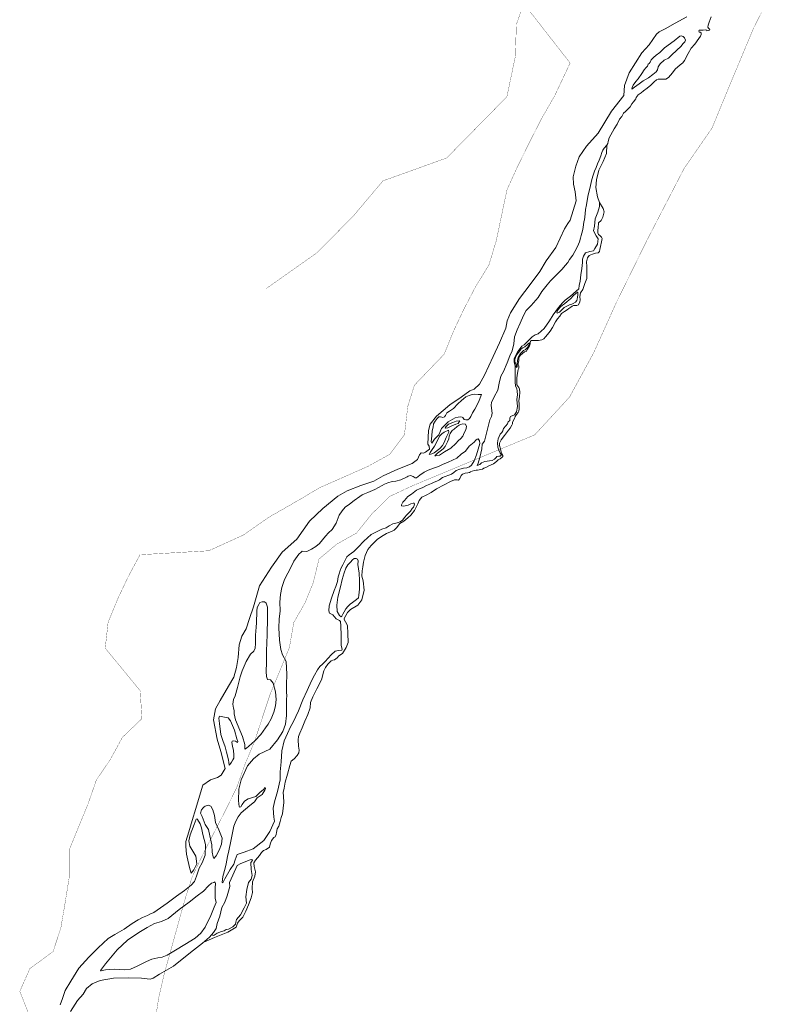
# Model space of a CAD drawing. Header units: metres. Extents: x 347609 to 404409, y 8547781 to 8605413.
# Tile 12 of 38: x 366695 to 368233, y 8555610 to 8557588. Entities that reach past the tile are written whole.
import ezdxf

# ---------------------------------------------------------------- set-up
doc = ezdxf.new("R2010")
doc.units = ezdxf.units.M
doc.layers.add('01. RIO', color=7, linetype='Continuous', lineweight=5, true_color=0x2776bb)
doc.layers.add('PREDIOS INSCRITOS EN LA BASE GRAFICA REGISTRAL (HUAURA) NOMBRE', color=7, linetype='Continuous', true_color=0xfffff0)

# ---------------------------------------------------------------- blocks, each defined once
blk = doc.blocks.new('REIORORI')
at = {"layer": '01. RIO', "color": 152, "lineweight": 15, "true_color": 0x2776bb, "flags": 128}
for points in [[(367859.7, 8557220.7), (367859.7, 8557212.7), (367856.7, 8557201.3), (367851.4, 8557188), (367849.8, 8557173.3), (367847.8, 8557163.5), (367853.1, 8557153.9), (367857.1, 8557147.4), (367856.1, 8557136.6), (367850.6, 8557128.1), (367848.2, 8557123.4), (367840.6, 8557122.4), (367831.9, 8557119.4), (367827.9, 8557113.1), (367825.9, 8557106.9), (367826.1, 8557100.1), (367824.8, 8557087.8), (367822.6, 8557075.1), (367821.1, 8557062.5), (367819.5, 8557053.8), (367818.3, 8557046.9), (367813.2, 8557042.8), (367801.9, 8557032.5), (367790.9, 8557024.4), (367785.5, 8557018.8), (367777.4, 8557009.4), (367767.2, 8556995.3), (367759.9, 8556983.1), (367749.2, 8556967.4), (367736.5, 8556956.5), (367730.9, 8556954.7), (367724.7, 8556951.1), (367717.8, 8556944.1), (367708.4, 8556934.7), (367703.8, 8556931.9), (367696.1, 8556921.1), (367688.7, 8556907.5), (367688.3, 8556900.4), (367689.4, 8556897.1), (367690.4, 8556892), (367690.3, 8556884.4), (367690.5, 8556868.6), (367690.4, 8556860.1), (367691.4, 8556852), (367693.7, 8556847.3), (367694.8, 8556841.5), (367695.1, 8556834.4), (367694.2, 8556825), (367695.2, 8556811.1), (367693.1, 8556800.1), (367689.4, 8556793.9), (367681.5, 8556790.9), (367679.7, 8556787.3), (367680.1, 8556782.5), (367676.6, 8556780.4), (367674.9, 8556776.2), (367672.1, 8556772.1), (367667.3, 8556766.8), (367665.8, 8556761.9), (367663.9, 8556758.5), (367660.3, 8556755.3), (367656.2, 8556745.8), (367655.3, 8556738.1), (367655.9, 8556729.2), (367658, 8556723.1), (367660.7, 8556717.2), (367662.4, 8556714.5), (367662.4, 8556712.8), (367660.6, 8556711.4), (367657.9, 8556711.1), (367654, 8556710.5), (367652.2, 8556708.7), (367649.1, 8556705.4), (367644.5, 8556702.2), (367639.3, 8556701.9), (367629.7, 8556700.5), (367623.3, 8556697.7), (367619.8, 8556694.4), (367614.5, 8556692.3), (367616.6, 8556697.2), (367619.7, 8556708.7), (367623.4, 8556725.7), (367624.4, 8556735.3), (367629.3, 8556741.5), (367633.8, 8556759.9), (367639.8, 8556784.1), (367642.8, 8556790.7), (367644.5, 8556797.5), (367643, 8556807.7), (367642.4, 8556813.6), (367643, 8556819), (367648.4, 8556830.4), (367655.5, 8556843.8), (367658.6, 8556858), (367661.5, 8556871.5), (367667, 8556881.2), (367674.8, 8556898.6), (367680, 8556912.6), (367684.3, 8556923), (367687.8, 8556936.5), (367689.6, 8556950.5), (367694.7, 8556965), (367700.7, 8556978), (367707.4, 8556993.7), (367712.8, 8557003.8), (367722.8, 8557013.6), (367736.8, 8557030), (367744.1, 8557041.7), (367754.8, 8557055.1), (367761.6, 8557063), (367768.5, 8557070), (367776.5, 8557078), (367784.7, 8557086.6), (367791.3, 8557094.2), (367796.3, 8557100), (367799.9, 8557105.9), (367806.3, 8557115.1), (367810.6, 8557122.5), (367815.5, 8557132.3), (367819.6, 8557141.8), (367821.9, 8557148.9), (367823, 8557154.3), (367824.3, 8557159.2), (367826.6, 8557166.2), (367828.2, 8557175.6), (367828.6, 8557181.6), (367829.7, 8557185.7), (367831.5, 8557198.1), (367832.2, 8557206.3), (367833.8, 8557216), (367835, 8557224.3), (367837, 8557236.3), (367840.3, 8557248.5), (367841.7, 8557254.7), (367844.9, 8557266.6), (367847.3, 8557275.5), (367850.2, 8557283.3), (367853.1, 8557290.9), (367856.3, 8557298), (367859.3, 8557305.5), (367862.4, 8557314.2), (367864.8, 8557320.9), (367866.9, 8557326), (367869.4, 8557329.7), (367874.8, 8557335.5), (367876.9, 8557338.8), (367877.5, 8557343.1), (367879.7, 8557350.4), (367882.8, 8557356.2), (367889.5, 8557368.3), (367895.2, 8557378), (367900.3, 8557387.9), (367904.7, 8557393.4), (367908.5, 8557399.7), (367912.4, 8557403.4), (367915.5, 8557407), (367921.3, 8557412.9), (367925, 8557418.7), (367928.5, 8557422.7), (367932.8, 8557428.5), (367933.7, 8557431.6), (367938, 8557437), (367943.6, 8557440.7), (367948.5, 8557444.6), (367955.6, 8557450.5), (367962.8, 8557456.5), (367969.8, 8557462.7), (367974.3, 8557467.2), (367977.8, 8557468.4), (367993.3, 8557468.4), (367998.4, 8557471.8), (368006.7, 8557481), (368012.1, 8557488.3), (368021.8, 8557496.8), (368027.2, 8557500.8), (368030.8, 8557505.8), (368037.8, 8557520), (368044.3, 8557530.6), (368051.4, 8557538.7), (368059.6, 8557550.2), (368063, 8557554.5), (368064.3, 8557558.3), (368064.1, 8557561.2), (368062, 8557562.4), (368060.5, 8557562.9), (368059.5, 8557565.5), (368060.2, 8557566.4), (368064.4, 8557566.4), (368068.5, 8557566.9), (368073.9, 8557567.2), (368075.4, 8557566.4), (368075.8, 8557565.6), (368078.4, 8557566.1), (368081.1, 8557566.6), (368081.6, 8557567.9), (368079.2, 8557570.9), (368077.5, 8557572.5), (368078.4, 8557576.9), (368080.5, 8557582.6), (368084.1, 8557593.4)], [(366776.6, 8555609.4), (366781.6, 8555622.1), (366786.4, 8555637.7), (366797.8, 8555656.8), (366808.5, 8555674.4), (366814.4, 8555682.7), (366834.1, 8555704.8), (366852.9, 8555723.6), (366872.9, 8555742.4), (366886.8, 8555750.5), (366905.2, 8555761.3), (366921.3, 8555772.2), (366933.4, 8555780.2), (366942.2, 8555784.6), (366952.3, 8555788.7), (366956.8, 8555791.4), (366964.7, 8555794.7), (366978.1, 8555803.7), (366991.6, 8555813.2), (367010.6, 8555827.4), (367026.4, 8555838.9), (367040, 8555849.4), (367046.2, 8555857.1), (367050.3, 8555867.6), (367055.8, 8555883.4), (367062, 8555894.5), (367068.2, 8555909.5), (367068.6, 8555930.9), (367063.5, 8555951.5), (367060.7, 8555964.4), (367057.7, 8555972.5), (367052.8, 8555981.3), (367052.1, 8555982.8), (367049.8, 8555982.4), (367046.1, 8555971.2), (367037.8, 8555950.7), (367034.8, 8555938.7), (367037.4, 8555927.8), (367049.4, 8555907.6), (367051.1, 8555892.4), (367045.3, 8555880.4), (367039.7, 8555873.8), (367037.4, 8555882.3), (367033.1, 8555899.9), (367030.5, 8555911.9), (367029, 8555927.5), (367029.4, 8555937.1), (367034.8, 8555956.4), (367042.1, 8555979.2), (367048.9, 8556003.2), (367060.3, 8556041.5), (367063.5, 8556050.1), (367078.7, 8556061), (367092.8, 8556066), (367099.9, 8556070.2), (367108.3, 8556083.5), (367099.2, 8556117.8), (367091.7, 8556142.5), (367084.8, 8556181.3), (367088.9, 8556204), (367098.2, 8556220.1), (367115.1, 8556249.1), (367125.4, 8556267.3), (367130.9, 8556286.5), (367133.9, 8556306.8), (367136.4, 8556332.3), (367141.9, 8556349.8), (367150.1, 8556364.2), (367157.3, 8556384.9), (367165.2, 8556408.6), (367177.3, 8556450.6), (367201, 8556488), (367222.6, 8556518.6), (367251.9, 8556544.5), (367277.7, 8556580.5), (367304.5, 8556606.3), (367334.5, 8556631.1), (367353, 8556641.4), (367380.8, 8556652.4), (367406.6, 8556661), (367425.6, 8556671.7), (367454.8, 8556685.1), (367483.4, 8556696.2), (367494.4, 8556704.4), (367498.2, 8556713.7), (367501.7, 8556718), (367506.6, 8556717.3), (367510.3, 8556719), (367518.6, 8556725.5), (367517.9, 8556731), (367515.2, 8556735.2), (367516.2, 8556762.4), (367519.7, 8556775.5), (367532.4, 8556791.7), (367559.3, 8556814.4), (367582, 8556829.9), (367599.6, 8556842), (367608.2, 8556845.8), (367619.2, 8556855.4), (367629, 8556873.5), (367646.5, 8556911.3), (367658.9, 8556938.6), (367671.7, 8556968.5), (367674.8, 8556982.8), (367681, 8556999.3), (367699, 8557027.6), (367720.7, 8557055.8), (367740.3, 8557082), (367752.8, 8557103.1), (367772.4, 8557130.3), (367789.6, 8557167.9), (367796.5, 8557178.5), (367801, 8557185.4), (367813.1, 8557223.8), (367811, 8557241.7), (367807.6, 8557257.6), (367807.3, 8557272.4), (367812.4, 8557293.7), (367819, 8557312), (367834.2, 8557333.8), (367857.6, 8557359.7), (367884.1, 8557403.8), (367909, 8557435.5), (367910, 8557455.5), (367919.3, 8557481.3), (367944.9, 8557521.4), (367960, 8557537.3), (367974.8, 8557558.6), (367979.7, 8557563.1), (367991.7, 8557569.3), (368012.1, 8557580.5), (368035.6, 8557593.2)], [(367874.8, 8557335.5), (367874.1, 8557318.8), (367867.5, 8557303.1), (367858.4, 8557285.2), (367854.3, 8557266.3), (367852.5, 8557250.6), (367855.8, 8557232.1), (367859.7, 8557220.7)], [(367065.4, 8555735), (367087, 8555744.7), (367113.5, 8555755.4), (367129.9, 8555764.9), (367133.2, 8555773.4), (367136.5, 8555777.6), (367143.3, 8555785.5), (367149.6, 8555797), (367155, 8555810.1), (367160.6, 8555824.4), (367163.3, 8555834.9), (367162.4, 8555842.7), (367163.1, 8555855.9), (367167.6, 8555867.3), (367169.3, 8555876.2), (367166.3, 8555887), (367165.7, 8555894.2), (367168.9, 8555899.5), (367176.9, 8555909.1), (367180.8, 8555915.4), (367185.4, 8555919.1), (367190.5, 8555921.3), (367197, 8555925.9), (367198.6, 8555931.9), (367201.4, 8555938.9), (367206.1, 8555945.5), (367208.3, 8555946.9), (367210.8, 8555951.1), (367211, 8555955), (367212.5, 8555962.6), (367215.7, 8555967.7), (367218.9, 8555977.7), (367220.7, 8555985.6), (367223.1, 8555992.8), (367225.8, 8556015.6), (367225.5, 8556028.6), (367224.9, 8556035.7), (367226.9, 8556044.3), (367228.9, 8556056.2), (367233.4, 8556072.4), (367237.9, 8556089.7), (367240.4, 8556098.5), (367246.6, 8556103.4), (367252.4, 8556110), (367256.4, 8556115.5), (367256.7, 8556120.9), (367255.6, 8556128.6), (367254.5, 8556141.4), (367255.4, 8556148.2), (367258.1, 8556154.6), (367262.5, 8556165.3), (367268.2, 8556178.6), (367273.9, 8556192.1), (367278.6, 8556205.9), (367279.6, 8556216.4), (367284.4, 8556227.8), (367292.4, 8556243.6), (367301.8, 8556261.8), (367306.5, 8556279.8), (367309.4, 8556286.7), (367314.5, 8556293.3), (367320.8, 8556300.3), (367324.7, 8556301.1), (367327.9, 8556302.4), (367333.2, 8556306.3), (367336.4, 8556309.8), (367343.7, 8556315.1), (367351.3, 8556326.8), (367355.3, 8556337.2), (367354.5, 8556355), (367353.6, 8556371), (367349.6, 8556378.4), (367346.9, 8556382.8), (367347.1, 8556385.3), (367353.7, 8556397.1), (367360, 8556403.5), (367374.9, 8556412.2), (367382.9, 8556422.9), (367387.5, 8556442.3), (367385.5, 8556460.8), (367382.8, 8556469.9), (367383.3, 8556480.5), (367384.9, 8556489.1), (367385.9, 8556498.4), (367389.4, 8556511.4), (367394.7, 8556523.6), (367401.5, 8556531.8), (367413.1, 8556543.9), (367422.2, 8556550.1), (367432.2, 8556556.1), (367443.6, 8556560.6), (367447.6, 8556562.4), (367452.1, 8556567.4), (367458.7, 8556576.1), (367466.7, 8556580.7), (367474.8, 8556587.1), (367480.9, 8556592.7), (367488.4, 8556602), (367495, 8556615.1), (367497.7, 8556622), (367503, 8556628.8), (367511.6, 8556633), (367522.2, 8556637.9), (367532.8, 8556645.7), (367548.1, 8556653.3), (367560.9, 8556660.1), (367568.7, 8556663.6), (367574.2, 8556663.6), (367576.6, 8556663.2), (367577.5, 8556663.7), (367579.2, 8556666.3), (367582.1, 8556672), (367585, 8556675.1), (367590.4, 8556676.8), (367595.5, 8556677.7), (367598.7, 8556678.6), (367600.7, 8556679.9), (367604.5, 8556680.8), (367608.7, 8556682.2), (367612, 8556683), (367615, 8556683), (367624.7, 8556684.8), (367627.5, 8556687.1), (367631.4, 8556688.5), (367637.8, 8556691.9), (367647.1, 8556695.9), (367652.8, 8556700.6), (367656.8, 8556703.6), (367660.7, 8556705.7), (367664.4, 8556708.9), (367665.9, 8556710.7), (367665.8, 8556712.7), (367663.9, 8556715.5), (367662.5, 8556719.1), (367661, 8556725.9), (367659, 8556732.7), (367659.2, 8556737.4), (367662.6, 8556743.7), (367669.1, 8556752.4), (367673.5, 8556757.8), (367677.2, 8556763.3), (367680.6, 8556767.5), (367683.6, 8556773.3), (367685.5, 8556775.8), (367685.5, 8556778.9), (367687.1, 8556783.6), (367690.1, 8556788.2), (367690.9, 8556791.1), (367693.5, 8556795), (367696.5, 8556798.7), (367697.9, 8556801.5), (367698.9, 8556806.2), (367698.8, 8556815.5), (367698.1, 8556822.7), (367699.2, 8556830.2), (367699.8, 8556839.6), (367699.3, 8556845.8), (367698, 8556849), (367695.8, 8556851.9), (367694.2, 8556854.7), (367693.7, 8556858.6), (367694, 8556868.4), (367695.5, 8556877.6), (367696.7, 8556885.5), (367697.8, 8556887.7), (367698.1, 8556889.8), (367697.9, 8556892.8), (367696.7, 8556895.2), (367696.7, 8556898), (367697.8, 8556902.4), (367698.2, 8556907.6), (367698.9, 8556910.3), (367701.5, 8556914), (367705.4, 8556917.3), (367709.3, 8556920.9), (367712.4, 8556921.3), (367715.4, 8556926.2), (367719.7, 8556932.5), (367720.9, 8556936.7), (367720.6, 8556938.9), (367721.5, 8556942.2), (367723.5, 8556943.4), (367729.9, 8556943.4), (367737.5, 8556943.7), (367743.9, 8556944.7), (367748.1, 8556946.8), (367751.6, 8556950.9), (367755.5, 8556955.5), (367760.6, 8556962.1), (367765.7, 8556969.3), (367771.8, 8556980.7), (367775.9, 8556987.1), (367780.6, 8556992.4), (367783.7, 8556997.5), (367790, 8557002), (367794.9, 8557004.8), (367798.7, 8557007.6), (367802.2, 8557010.5), (367805.4, 8557012.6), (367808, 8557013.4), (367814.3, 8557013.5), (367817.5, 8557015.3), (367820.7, 8557021.1), (367821.5, 8557025.1), (367820.2, 8557031.5), (367821.9, 8557039.3), (367826.4, 8557045.9), (367830.7, 8557058), (367834.4, 8557068.1), (367834.6, 8557080.5), (367834.6, 8557085.5), (367834.7, 8557092.2), (367833.7, 8557101.1), (367836, 8557109.4), (367839.2, 8557114.2), (367845.7, 8557116.9), (367852, 8557119), (367857.6, 8557119.3), (367859.9, 8557122.2), (367860.8, 8557126.2), (367861.9, 8557132.3), (367864, 8557141.6), (367865.1, 8557148.2), (367864.2, 8557150.7), (367860.6, 8557154.6), (367857.8, 8557156.5), (367856.9, 8557159.5), (367856.7, 8557165.6), (367857.4, 8557169.3), (367857.9, 8557179.7), (367863.3, 8557184.5), (367866.7, 8557190.8), (367869.1, 8557201.8), (367867.2, 8557208.7), (367859.7, 8557220.7)], [(366797.1, 8555595.9), (366811.7, 8555618.1), (366822.6, 8555630.9), (366829.5, 8555641.8), (366841.2, 8555651.3), (366857.2, 8555657.9), (366883.5, 8555662.6), (366914.1, 8555663.7), (366939.9, 8555663), (366957.3, 8555660.4), (366963.2, 8555662.6), (366976.4, 8555671.1), (367004, 8555686.9), (367038.5, 8555714.5), (367062.8, 8555732.8), (367076.8, 8555744.8), (367084.5, 8555754.3), (367090, 8555762.4), (367091.7, 8555772.8), (367097.7, 8555787.3), (367101.2, 8555805), (367107.6, 8555815.7), (367112, 8555828.4), (367117.8, 8555846.6), (367117.1, 8555855), (367123.3, 8555869.7), (367131.9, 8555888.7), (367139.3, 8555893.3), (367158, 8555900.2), (367161.7, 8555901.2), (367162.8, 8555899.3), (367159.8, 8555895.1), (367160.5, 8555880.8), (367162.4, 8555869.1), (367160.1, 8555861.7), (367155, 8555855), (367151.8, 8555841.1), (367149.7, 8555826.1), (367150.8, 8555813.4), (367146.2, 8555804.2), (367138.6, 8555789.8), (367130.7, 8555780.6), (367129.6, 8555775.3), (367128.7, 8555771.4), (367123.8, 8555766), (367115, 8555760.9), (367110.1, 8555760.4), (367106.2, 8555757.6), (367100.9, 8555756.7), (367091.9, 8555753.3), (367085.7, 8555749.1), (367083.8, 8555748.5), (367082.6, 8555749.2), (367081.4, 8555749.7), (367081.3, 8555750.4)]]:
    blk.add_lwpolyline(points, dxfattribs=at)
for points in [[(367924.7, 8557448), (367930.1, 8557452.5), (367939.8, 8557458.8), (367947.6, 8557464.9), (367958.2, 8557471.2), (367967.1, 8557477.4), (367973.9, 8557483), (367976.8, 8557487), (367977.8, 8557493.2), (367981.6, 8557499.4), (367989.9, 8557506.5), (367998.6, 8557510.5), (368004.7, 8557516.6), (368015.4, 8557526.4), (368023.5, 8557533.8), (368028.4, 8557539.6), (368031.7, 8557543.4), (368032.9, 8557546.5), (368031, 8557551.4), (368028, 8557554.1), (368024.1, 8557555.6), (368021.3, 8557554.4), (368009.7, 8557545.5), (367990.6, 8557531.4), (367981.2, 8557521.7), (367973.6, 8557516.6), (367968.3, 8557511.5), (367965.6, 8557509.3), (367963.9, 8557506.8), (367962.6, 8557503.8), (367961.5, 8557502.2), (367959.6, 8557500), (367957.7, 8557498.1), (367956.1, 8557494.3), (367953.2, 8557491.2), (367949.8, 8557487.1), (367944.8, 8557479.9), (367937.6, 8557468.8), (367933.2, 8557463.5), (367927.6, 8557456.3), (367925.7, 8557451.4), (367924.7, 8557448.5)], [(367812.2, 8557037.6), (367807.6, 8557033.6), (367801.8, 8557027.1), (367795.4, 8557021.5), (367789.6, 8557017.3), (367785.4, 8557014.7), (367781.8, 8557011.3), (367776.8, 8557005.5), (367774.8, 8557002.3), (367774.4, 8556999.7), (367775, 8556998.5), (367779.4, 8557000.5), (367782.2, 8557003.1), (367789, 8557009.5), (367793.2, 8557011.9), (367801.2, 8557015.5), (367804.2, 8557016.7), (367807.4, 8557017.9), (367811.6, 8557020.5), (367814.2, 8557023.5), (367815, 8557026.7), (367815.6, 8557030.6), (367816.2, 8557035.2), (367816.4, 8557040.2), (367816, 8557040.6)], [(367692.7, 8556890.3), (367692.3, 8556894.8), (367691.2, 8556898.2), (367690.2, 8556901.3), (367690.2, 8556905.1), (367691.4, 8556909.6), (367694.8, 8556915.8), (367697.8, 8556919.7), (367700.1, 8556922.6), (367702.5, 8556926.4), (367706.3, 8556928.7), (367709.7, 8556930.9), (367714.8, 8556934.8), (367717.3, 8556937.5), (367719.2, 8556938.9), (367719.3, 8556936.5), (367718.3, 8556933.7), (367715.8, 8556929.9), (367713.7, 8556927.4), (367710.5, 8556924.9), (367707.2, 8556923.3), (367701.5, 8556917.4), (367696.4, 8556909.4), (367695.3, 8556903.2), (367694.3, 8556896.8), (367694.4, 8556894.1), (367694.7, 8556890.7), (367693.9, 8556889.2)], [(367623, 8556835), (367616.9, 8556819.8), (367609.6, 8556805.3), (367605, 8556798), (367601.7, 8556790.9), (367598.9, 8556786.6), (367595.5, 8556784), (367591.8, 8556783.8), (367588, 8556784.8), (367585.5, 8556788.5), (367583.9, 8556789.7), (367580.7, 8556790.1), (367575.8, 8556789.7), (367570.4, 8556787.9), (367555.8, 8556779.8), (367542.8, 8556766.4), (367537.2, 8556753.9), (367528.3, 8556745), (367523, 8556737.3), (367521.6, 8556740.1), (367523.2, 8556752), (367524, 8556762), (367525.6, 8556769.6), (367526.9, 8556776.3), (367530.1, 8556781.6), (367534.1, 8556787), (367537.6, 8556789.9), (367540.4, 8556790.3), (367543.2, 8556789.7), (367545.1, 8556788.9), (367548.5, 8556789.9), (367550.9, 8556793.1), (367553.6, 8556798), (367558.4, 8556801.4), (367566.5, 8556807.1), (367575.2, 8556816.4), (367582.9, 8556822.9), (367586.5, 8556826.1), (367591.8, 8556830.2), (367598.5, 8556833.2), (367604.2, 8556835.2), (367609.2, 8556835.6), (367616.1, 8556835)], [(367590.8, 8556775.3), (367585.4, 8556775.9), (367581.1, 8556774.9), (367578.3, 8556773.5), (367574, 8556770.5), (367568, 8556765.6), (367564.3, 8556762.8), (367560.3, 8556756.5), (367558.2, 8556751.1), (367557.2, 8556746.2), (367554.6, 8556740.1), (367552.2, 8556734.7), (367549.7, 8556730.8), (367545.7, 8556726), (367539.8, 8556721.1), (367534.8, 8556716.9), (367530.9, 8556713.4), (367529.3, 8556711.8), (367531.3, 8556711.6), (367538.4, 8556713.2), (367548.9, 8556719.5), (367561.3, 8556727.4), (367571.6, 8556736.3), (367576.3, 8556741.7), (367581.3, 8556746.8), (367585.2, 8556751.5), (367588, 8556757.7), (367591.4, 8556764.2), (367593, 8556770.9)], [(367579.5, 8556782.4), (367571.8, 8556781.4), (367565.3, 8556778.8), (367557, 8556775.1), (367554.8, 8556773.1), (367550.5, 8556769.1), (367550.1, 8556767.9), (367551, 8556767.5), (367555.6, 8556768.1), (367563.3, 8556772.1), (367571.4, 8556775.3), (367575.8, 8556776.8)], [(367102.4, 8555855.2), (367103.2, 8555866.6), (367107.8, 8555883.4), (367109.9, 8555892.3), (367113.1, 8555906.9), (367115.5, 8555918.4), (367119.2, 8555938.2), (367123.4, 8555957.7), (367125.8, 8555967.8), (367129.2, 8555978.3), (367134.1, 8555986.6), (367140.5, 8555994.8), (367157.9, 8556009.7), (367167, 8556017.1), (367172.6, 8556024.9), (367182.6, 8556031.9), (367188.1, 8556040), (367189.2, 8556043.9), (367188.7, 8556045.6), (367184.8, 8556041.6), (367177.9, 8556035.4), (367169.4, 8556027.3), (367154.3, 8556023.1), (367146.9, 8556018.5), (367142.3, 8556011.4), (367139.8, 8556007), (367136.7, 8556006.3), (367135.9, 8556007.5), (367135.4, 8556012.6), (367135.2, 8556019.5), (367135.7, 8556042.1), (367140.3, 8556061), (367153, 8556089.1), (367164.8, 8556103), (367176.1, 8556112.7), (367197.7, 8556122.4), (367212.9, 8556141.6), (367223.9, 8556158.1), (367229.5, 8556172.7), (367231.3, 8556190.3), (367231.6, 8556209.7), (367231.4, 8556224.6), (367231.8, 8556228.4), (367231, 8556238.8), (367231.5, 8556251.7), (367232.2, 8556273), (367230.3, 8556298.6), (367223.5, 8556312.3), (367219.7, 8556322.7), (367217.2, 8556341.9), (367215.9, 8556366.5), (367216.7, 8556383.8), (367218.4, 8556400.3), (367218.1, 8556417.8), (367219.2, 8556433.4), (367221.9, 8556447.4), (367227.4, 8556463.6), (367234.3, 8556475.9), (367240.5, 8556488.9), (367245.8, 8556500.5), (367256.3, 8556514), (367260.6, 8556518.3), (367263.1, 8556520), (367272.4, 8556519.8), (367281.2, 8556524.2), (367290.2, 8556529.8), (367297.7, 8556535.9), (367309.6, 8556550.6), (367315.9, 8556556.9), (367323.1, 8556563.7), (367330.8, 8556576.3), (367337.1, 8556592.4), (367343.1, 8556601), (367349.3, 8556608.4), (367357.8, 8556614.6), (367367, 8556622.1), (367378.3, 8556629.9), (367383.3, 8556633.4), (367388, 8556635.5), (367395, 8556638.4), (367408.7, 8556644.5), (367423.2, 8556652.2), (367428.4, 8556655.2), (367435.1, 8556657.6), (367443.6, 8556660.4), (367450.6, 8556660.9), (367461.1, 8556663.6), (367473.5, 8556669.6), (367475.7, 8556671.2), (367480.4, 8556672.1), (367485.6, 8556670), (367489.5, 8556667.8), (367492.3, 8556667.7), (367498.8, 8556673), (367507.5, 8556679.1), (367516, 8556683), (367526.9, 8556687.1), (367536.4, 8556690.4), (367544.8, 8556694.2), (367555.7, 8556699.1), (367573.2, 8556707), (367582, 8556715), (367590.7, 8556720.9), (367598.5, 8556731.1), (367608.4, 8556739.3), (367611.6, 8556743.3), (367614, 8556745.1), (367616.3, 8556745.6), (367618.8, 8556741.7), (367619.6, 8556736.6), (367616.6, 8556725.5), (367613, 8556713.6), (367608.1, 8556701.8), (367602.6, 8556692.9), (367599.2, 8556689.6), (367593.4, 8556687.5), (367586.7, 8556686.8), (367579.2, 8556685.3), (367572.4, 8556682.2), (367567.4, 8556678.5), (367562.4, 8556675.1), (367544.8, 8556668), (367538.5, 8556663.9), (367533.5, 8556661), (367528.2, 8556659.2), (367522.7, 8556656.2), (367512.8, 8556652), (367503.6, 8556647.7), (367498.6, 8556645.8), (367492.4, 8556642.5), (367482.6, 8556635.1), (367475, 8556629.8), (367468.6, 8556622.4), (367464.9, 8556618.8), (367462.4, 8556613.4), (367462.6, 8556611.3), (367466.4, 8556610.6), (367475.9, 8556612.8), (367481.2, 8556615.7), (367485.4, 8556616.4), (367487.8, 8556616.4), (367488.3, 8556615.6), (367487.5, 8556612), (367486.4, 8556608.9), (367483.7, 8556605.7), (367480.5, 8556600.5), (367472.5, 8556592.5), (367469.2, 8556588.7), (367464, 8556582.4), (367459.5, 8556579.5), (367453.3, 8556577.1), (367444.7, 8556575.2), (367437.6, 8556571.2), (367431.2, 8556567.4), (367423, 8556564.3), (367411, 8556558.8), (367401.4, 8556553.5), (367393.9, 8556547.4), (367386.4, 8556540.1), (367375.1, 8556528.3), (367366.5, 8556519.7), (367356.9, 8556512.8), (367352.2, 8556508.7), (367349.8, 8556503.5), (367344.2, 8556493), (367340.8, 8556486.6), (367339.4, 8556481.3), (367337, 8556475), (367335.4, 8556468.7), (367333.8, 8556459.1), (367330.6, 8556449.6), (367327.3, 8556441.6), (367322, 8556426), (367317.3, 8556410.8), (367316.3, 8556400.6), (367317.6, 8556396.1), (367324.2, 8556392.5), (367330.8, 8556384.3), (367337.7, 8556381), (367340.1, 8556379.3), (367340.2, 8556370.4), (367340.9, 8556351.2), (367341.2, 8556330.7), (367343.2, 8556323.6), (367342.5, 8556321.8), (367335.5, 8556320.5), (367329.3, 8556319.7), (367320.9, 8556312.3), (367314.7, 8556305.2), (367308.8, 8556298.7), (367303.9, 8556293.1), (367298.4, 8556288.5), (367293.7, 8556282.2), (367287.8, 8556271.5), (367281.4, 8556260.2), (367272.8, 8556240.8), (367264.3, 8556222), (367255.5, 8556199.6), (367244.6, 8556177), (367239.5, 8556167.4), (367233.1, 8556153.9), (367226.7, 8556139.4), (367222.2, 8556119.3), (367220.8, 8556097.2), (367218.5, 8556077), (367218.8, 8556061.3), (367213, 8556037.6), (367207.1, 8556017), (367204.3, 8556004.4), (367205.7, 8555986.4), (367207.3, 8555978), (367197.9, 8555957.1), (367185.8, 8555939.2), (367164.3, 8555922.2), (367146.2, 8555916.1), (367132.5, 8555911), (367128, 8555900.4), (367125.8, 8555891.4), (367118.2, 8555880.8), (367107.1, 8555862.4), (367104.7, 8555856.9), (367103.4, 8555854.4)], [(367557, 8556763.6), (367548.3, 8556759.2), (367543.1, 8556755.9), (367539.6, 8556751.7), (367535.4, 8556744.4), (367532.3, 8556738.5), (367528.3, 8556731.4), (367522.6, 8556722.5), (367520.2, 8556718.7), (367518.4, 8556715.6), (367518.2, 8556714.8), (367523.2, 8556715.8), (367528.1, 8556718.1), (367539, 8556726.8), (367544.7, 8556732.6), (367547.5, 8556736.9), (367549.1, 8556741.9), (367551.8, 8556748.8), (367554.6, 8556754.1), (367557.4, 8556759.6)], [(367341.2, 8556388.4), (367337.5, 8556390.9), (367333.1, 8556399.3), (367332.1, 8556412.1), (367334.3, 8556428), (367339.9, 8556448.5), (367343, 8556463.4), (367347.4, 8556476.6), (367350.2, 8556486.3), (367354.8, 8556492.9), (367359.6, 8556498.5), (367364, 8556502.7), (367367.5, 8556505.3), (367371.3, 8556505.5), (367374.1, 8556504.1), (367375.3, 8556500.9), (367374.5, 8556493.5), (367375.7, 8556484.9), (367377.5, 8556476.4), (367377.9, 8556461.4), (367377.9, 8556443.9), (367376.7, 8556431.9), (367375.9, 8556426.4), (367372.1, 8556423), (367364, 8556417.4), (367359, 8556414), (367354.6, 8556409), (367350.6, 8556404.6), (367347.4, 8556398.7), (367344.6, 8556393.5), (367342.4, 8556389.8), (367341.6, 8556388.8)], [(367147.7, 8556122.4), (367147.9, 8556132.3), (367142.8, 8556148.2), (367137.4, 8556161.1), (367128.8, 8556181.6), (367126.2, 8556193.7), (367126.2, 8556200.3), (367124.7, 8556205.3), (367123.2, 8556213.1), (367124.9, 8556222.1), (367128.1, 8556229.6), (367132.8, 8556246.4), (367138.4, 8556267.7), (367142.1, 8556279.9), (367150.1, 8556298.9), (367158.7, 8556313.7), (367165.6, 8556319.5), (367168.6, 8556325.4), (367168.8, 8556334.6), (367169.2, 8556351.6), (367170.1, 8556368), (367171.2, 8556376.7), (367172, 8556399.6), (367172.6, 8556406.9), (367175.5, 8556413.4), (367178, 8556417.5), (367182.4, 8556418.8), (367187.3, 8556418.5), (367190.7, 8556415.7), (367193.3, 8556408), (367192.9, 8556386.6), (367192.4, 8556352), (367191.2, 8556320.4), (367191, 8556296.7), (367190.5, 8556278.4), (367190.9, 8556268.9), (367193.3, 8556262.7), (367198.9, 8556261.8), (367204.3, 8556254.9), (367209.3, 8556237.7), (367210.7, 8556222.2), (367209.5, 8556210), (367205.8, 8556197.3), (367200.6, 8556183.5), (367194.8, 8556173), (367188.8, 8556165.8), (367179.6, 8556152.4), (367167.5, 8556139.4), (367155.6, 8556128.4), (367150.7, 8556124.4)], [(367116.1, 8556090.4), (367115.1, 8556101.1), (367111, 8556116.8), (367107.8, 8556127.6), (367103.2, 8556140.1), (367099.5, 8556152.4), (367096.5, 8556173.9), (367095.7, 8556185.1), (367097, 8556189), (367103.4, 8556187.9), (367114, 8556185.5), (367118.8, 8556179.7), (367127, 8556160.9), (367131.8, 8556143.2), (367133.3, 8556138), (367132.8, 8556136.2), (367130.7, 8556137.1), (367128.7, 8556138.6), (367124.6, 8556139.3), (367122, 8556138.4), (367121.8, 8556135.8), (367123.1, 8556128.4), (367124.8, 8556120), (367125.5, 8556111.6), (367125.3, 8556104.9), (367123.8, 8556101.2), (367121.1, 8556096.5), (367117.5, 8556091.7)], [(367063.9, 8556004.7), (367060.4, 8556000.9), (367058.6, 8555993.9), (367061.7, 8555987.3), (367068.2, 8555971.4), (367074.6, 8555961.2), (367077.6, 8555948.5), (367081.2, 8555930.6), (367081.9, 8555915.9), (367084.2, 8555906.1), (367085.5, 8555903), (367090, 8555908.4), (367096.1, 8555920), (367100.9, 8555931.9), (367101.9, 8555943.7), (367095.3, 8555960.4), (367088.5, 8555975.6), (367087, 8555989.3), (367083.2, 8556000.9), (367079.1, 8556008), (367073.8, 8556010.2), (367067.8, 8556008), (367065.7, 8556006.8)], [(366857.9, 8555678.2), (366867.4, 8555691.7), (366891.4, 8555719.9), (366912, 8555738.8), (366935, 8555754.3), (366951.1, 8555764.5), (366965.9, 8555772.6), (366980.3, 8555776.6), (366993.4, 8555782.5), (367015.7, 8555800.8), (367036.1, 8555815.1), (367051.6, 8555828.1), (367064.4, 8555837.6), (367074.8, 8555848), (367080.7, 8555853.7), (367085, 8555855.1), (367087.1, 8555855.9), (367088.8, 8555853.2), (367087.8, 8555844), (367088.3, 8555823.4), (367089.7, 8555814.6), (367086.2, 8555805.6), (367079.1, 8555788.5), (367067.9, 8555765.5), (367058.9, 8555753), (367048, 8555743.2), (367027.1, 8555730.4), (367008.6, 8555718.7), (366991.3, 8555708.8), (366981.6, 8555704.8), (366972.8, 8555703.8), (366960.9, 8555701), (366950, 8555696.2), (366931.6, 8555686.9), (366917.9, 8555680.5), (366906.5, 8555679.8), (366885.4, 8555680.9), (366867.4, 8555679.8), (366860.7, 8555678.2), (366858.9, 8555677.5), (366858.4, 8555677.5)]]:
    blk.add_lwpolyline(points, close=True, dxfattribs=at)

msp = doc.modelspace()

# ---------------------------------------------------------------- linework, layer by layer
at = {"layer": 'PREDIOS INSCRITOS EN LA BASE GRAFICA REGISTRAL (HUAURA) NOMBRE', "color": 5, "true_color": 0x0000ff, "const_width": 0.5}
for points in [[(368233, 8557695), (368170, 8557572), (368124, 8557462), (368086, 8557370), (368030, 8557289), (367956, 8557146), (367894, 8557020), (367848, 8556918), (367800, 8556830), (367730, 8556754)], [(366721.9, 8555570.1), (366695.6, 8555636.2), (366715.8, 8555682), (366762.4, 8555716.1), (366778.1, 8555763.8), (366786.7, 8555814.6), (366794.9, 8555865.7), (366794.8, 8555920.3), (366813.7, 8555966.7), (366832.8, 8556012.9), (366849.2, 8556060.3), (366877.6, 8556102.4), (366901.7, 8556146.4), (366940.8, 8556183.9), (366937.5, 8556239.9), (366867.2, 8556325.5), (366873, 8556377.5), (366892, 8556423.8), (366913.3, 8556469), (366937.1, 8556513.2), (367075, 8556521.1), (367144.5, 8556552.6), (367196.2, 8556588.7), (367249, 8556618.9), (367298.7, 8556648.2), (367347.8, 8556669.8), (367394.6, 8556690.5), (367438.8, 8556714.9), (367468.2, 8556754.2), (367474.9, 8556811), (367488.2, 8556853.7), (367516.5, 8556883.1), (367548.1, 8556916), (367567, 8556962.7), (367588.4, 8557008), (367611.6, 8557052.3), (367637.8, 8557094.9), (367652.7, 8557143.9), (367663.4, 8557195.1), (367674.2, 8557246.3), (367695, 8557291.9), (367711.1, 8557324.6), (367720.2, 8557343.1), (367743.9, 8557389.5), (367770.2, 8557435.3), (367801, 8557500.7), (367707.8, 8557620.1), (367693, 8557578), (367691, 8557514), (367674, 8557433), (367553, 8557310), (367425, 8557264), (367366, 8557194), (367293, 8557120), (367191, 8557048)], [(366966.7, 8555571.7), (366974.5, 8555622.9), (366985.9, 8555672.5), (366999.6, 8555721), (367013.1, 8555769.7), (367026.6, 8555818.4), (367041.9, 8555866.3), (367063.4, 8555911.5), (367086.3, 8555956), (367109.2, 8556000.6), (367131.2, 8556045.5), (367148.1, 8556092.7), (367167.4, 8556138.8), (367183, 8556186.6), (367198.9, 8556234.3), (367218.1, 8556280.4), (367237.1, 8556326.7), (367246, 8556377.4), (367268.3, 8556416), (367285, 8556456.9), (367296.6, 8556504.5), (367331.8, 8556534.1), (367371.8, 8556556.6), (367402.8, 8556595.2), (367438.9, 8556630.5), (367485.1, 8556652), (367730.1, 8556754)]]:
    msp.add_lwpolyline(points, dxfattribs=at)

# ---------------------------------------------------------------- block references
msp.add_blockref('REIORORI', (0, 0))

doc.saveas('drawing.dxf')
